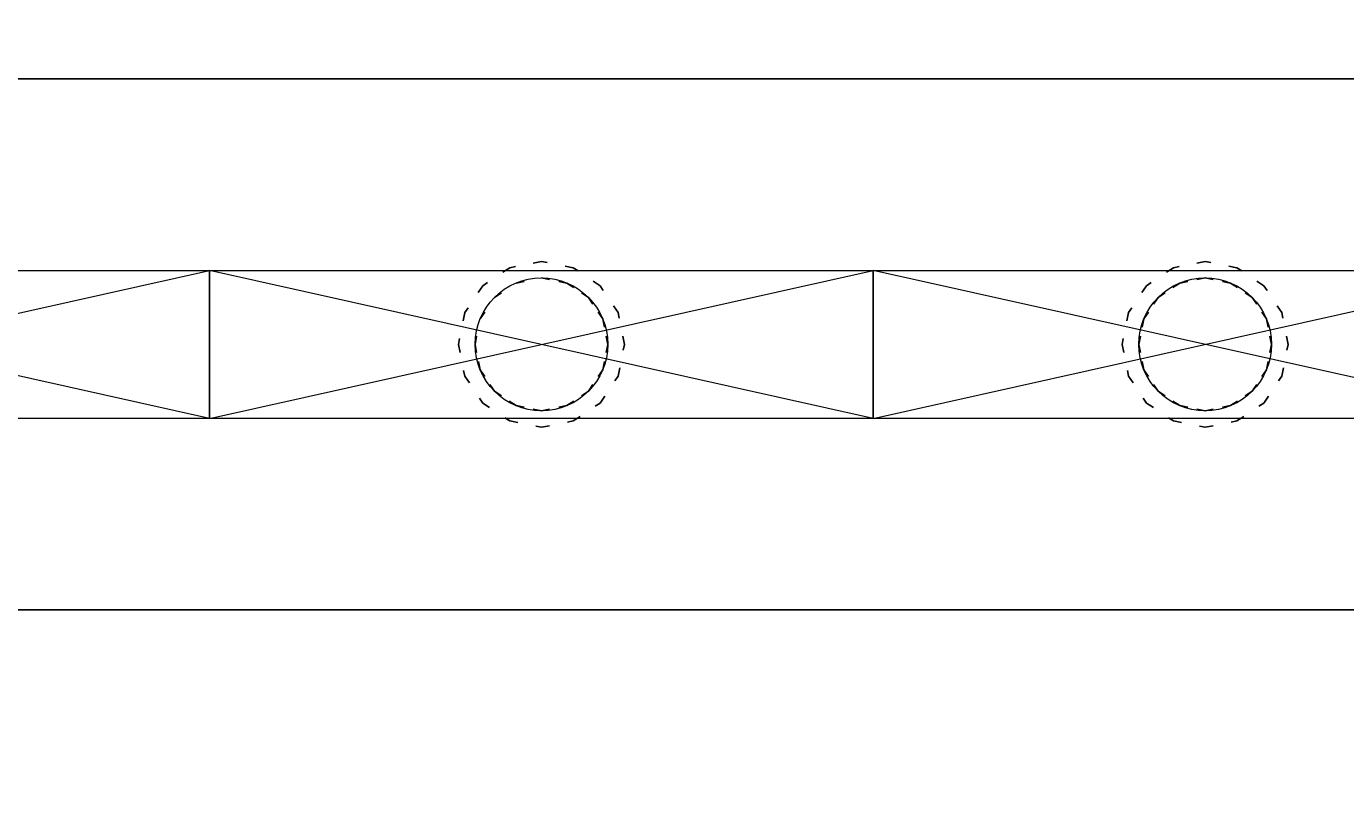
# Model space of a CAD drawing. Header units: centimetres. Extents: x -149939 to 48626, y -46000 to 152985.
# Tile 114 of 256: x -29344 to -27356, y 37297 to 38483. Entities that reach past the tile are written whole.
import ezdxf

# ---------------------------------------------------------------- set-up
doc = ezdxf.new("R2010")
doc.units = ezdxf.units.CM
doc.header["$LTSCALE"] = 50
doc.header["$PDMODE"] = 35
doc.header["$PDSIZE"] = 0.1
doc.linetypes.add('CADVENT_HIDDEN', pattern=[0.8, 0.25, -0.55])
doc.linetypes.add('Osie rzutów$0$DASHDOT2', pattern=[12.7, 6.35, -3.175, 0, -3.175])
doc.layers.get('0').update_dxf_attribs({"color": 8})
doc.layers.get('DEFPOINTS').update_dxf_attribs({"color": 8})
for name, color, linetype in [('01-103-Went PP_poziom-0_5$0$L_Nawiew', 7, 'Continuous'), ('bgde-nawiewEXP', 7, 'Continuous'), ('bgde-nawiewHIDDEN', 250, 'Continuous'), ('Osie rzutów$0$ARCH_INFO_OSIE_IST', 8, 'Osie rzutów$0$DASHDOT2'), ('Osie rzutów$0$ARCH_INFO_OSIE_OPISY_IST', 8, 'Continuous')]:
    doc.layers.add(name, color=color, linetype=linetype)
doc.layers.add('bgde_nawiewnik', color=11, linetype='Continuous', lineweight=5)
doc.layers.add('Kondygnacja  -0_5$0$ARCH_INFO_WYMIARY', color=8, linetype='Continuous', lineweight=9)
doc.styles.add('Kondygnacja  -0_5$0$Romans', font='Romans.shx', dxfattribs={"width": 0.7})
doc.dimstyles.new('Kondygnacja  -0_5$0$Wymiary 1-100', dxfattribs={"dimtxt": 12, "dimasz": 10, "dimexe": 5, "dimexo": 0, "dimgap": 4, "dimtad": 1, "dimrnd": 0.5, "dimzin": 12, "dimdsep": 46, "dimtxsty": 'Kondygnacja  -0_5$0$Romans', "dimblk": 'Kondygnacja  -0_5$0$_Oblique', "dimcen": 10, "dimdle": 10, "dimclrt": 55, "dimazin": 0, "dimtfac": 1, "dimtmove": 1, "dimatfit": 3, "dimfxl": 8, "dimfxlon": 1, "dimtolj": 1, "dimtzin": 0, "dimarcsym": 0})

# ---------------------------------------------------------------- blocks, each defined once
blk = doc.blocks.new('Osie rzutów')
at = {"layer": 'Osie rzutów$0$ARCH_INFO_OSIE_IST', "ltscale": 10}
blk.add_line((9260, 12510), (9260, 4623.26), dxfattribs=at)
blk = doc.blocks.new('Kondygnacja  -0_5$0$_Oblique')
at = {"color": 0, "linetype": 'ByBlock', "lineweight": -2}
blk.add_line((-0.5, -0.5), (0.5, 0.5), dxfattribs=at)
blk = doc.blocks.new('*D212')
at = {"layer": 'DEFPOINTS', "color": 0}
for p in [(-30586.3, 81900), (-30681.1, 12489.5), (9064, 12489.5)]:
    blk.add_point(p, dxfattribs=at)
at = {"layer": 'Kondygnacja  -0_5$0$ARCH_INFO_WYMIARY', "color": 0, "lineweight": -2}
for p, q in [((-30673.1, 81900), (-30686.1, 81900)), ((-30681.1, 81910), (-30681.1, 12479.5)), ((-30673.1, 12489.5), (-30686.1, 12489.5))]:
    blk.add_line(p, q, dxfattribs=at)
at = {"layer": 'Kondygnacja  -0_5$0$ARCH_INFO_WYMIARY', "color": 0, "linetype": 'ByBlock', "lineweight": -2, "xscale": 10, "yscale": 10, "zscale": 10}
for p, rotation in [((-30681.1, 81900), 90), ((-30681.1, 12489.5), 270)]:
    blk.add_blockref('Kondygnacja  -0_5$0$_Oblique', p, dxfattribs=dict(at, rotation=rotation))
at = {"layer": 'Kondygnacja  -0_5$0$ARCH_INFO_WYMIARY', "color": 55, "insert": (-30691.1, 47194.8), "char_height": 12, "attachment_point": 5, "rotation": 90, "style": 'Kondygnacja  -0_5$0$Romans'}
blk.add_mtext('\\A1;69410.5', dxfattribs=at)
blk = doc.blocks.new('*D217')
at = {"layer": 'DEFPOINTS', "color": 0}
for p in [(-29300, 78695), (-29180, 78395.8), (-29180, 12369.5)]:
    blk.add_point(p, dxfattribs=at)
at = {"layer": 'Kondygnacja  -0_5$0$ARCH_INFO_WYMIARY', "color": 0, "lineweight": -2}
for p, q in [((-29310, 78395.8), (-29170, 78395.8)), ((-29300, 78403.8), (-29300, 78390.8)), ((-29180, 78387.8), (-29180, 78400.8))]:
    blk.add_line(p, q, dxfattribs=at)
at = {"layer": 'Kondygnacja  -0_5$0$ARCH_INFO_WYMIARY', "color": 0, "linetype": 'ByBlock', "lineweight": -2, "xscale": 10, "yscale": 10, "zscale": 10, "rotation": 180}
blk.add_blockref('Kondygnacja  -0_5$0$_Oblique', (-29300, 78395.8), dxfattribs=at)
at = {"layer": 'Kondygnacja  -0_5$0$ARCH_INFO_WYMIARY', "color": 0, "linetype": 'ByBlock', "lineweight": -2, "xscale": 10, "yscale": 10, "zscale": 10}
blk.add_blockref('Kondygnacja  -0_5$0$_Oblique', (-29180, 78395.8), dxfattribs=at)
at = {"layer": 'Kondygnacja  -0_5$0$ARCH_INFO_WYMIARY', "color": 55, "insert": (-29240, 78405.8), "char_height": 12, "attachment_point": 5, "style": 'Kondygnacja  -0_5$0$Romans'}
blk.add_mtext('\\A1;120', dxfattribs=at)
blk = doc.blocks.new('*D218')
at = {"layer": 'DEFPOINTS', "color": 0}
for p in [(-29180, 78695), (-24020, 12369.5), (-24020, 12070.3)]:
    blk.add_point(p, dxfattribs=at)
at = {"layer": 'Kondygnacja  -0_5$0$ARCH_INFO_WYMIARY', "color": 0, "lineweight": -2}
for p, q in [((-29190, 12070.3), (-24010, 12070.3)), ((-29180, 12078.3), (-29180, 12065.3)), ((-24020, 12078.3), (-24020, 12065.3))]:
    blk.add_line(p, q, dxfattribs=at)
at = {"layer": 'Kondygnacja  -0_5$0$ARCH_INFO_WYMIARY', "color": 0, "linetype": 'ByBlock', "lineweight": -2, "xscale": 10, "yscale": 10, "zscale": 10, "rotation": 180}
blk.add_blockref('Kondygnacja  -0_5$0$_Oblique', (-29180, 12070.3), dxfattribs=at)
at = {"layer": 'Kondygnacja  -0_5$0$ARCH_INFO_WYMIARY', "color": 0, "linetype": 'ByBlock', "lineweight": -2, "xscale": 10, "yscale": 10, "zscale": 10}
blk.add_blockref('Kondygnacja  -0_5$0$_Oblique', (-24020, 12070.3), dxfattribs=at)
at = {"layer": 'Kondygnacja  -0_5$0$ARCH_INFO_WYMIARY', "color": 55, "insert": (-26600, 12080.3), "char_height": 12, "attachment_point": 5, "style": 'Kondygnacja  -0_5$0$Romans'}
blk.add_mtext('\\A1;5160', dxfattribs=at)
blk = doc.blocks.new('A$C066D7839')
at = {"layer": 'bgde_nawiewnik', "color": 7}
for p, q in [((-50, -11.15), (-50, 11.15)), ((-50, 11.15), (50, 11.15)), ((-50, -11.15), (50, 11.15)), ((50, -11.15), (-50, 11.15)), ((50, 11.15), (50, -11.15)), ((50, -11.15), (-50, -11.15))]:
    blk.add_line(p, q, dxfattribs=at)
blk.add_circle((0, 0), 10, dxfattribs=at)

msp = doc.modelspace()

# ---------------------------------------------------------------- linework, layer by layer
at = {"layer": 'bgde-nawiewEXP', "linetype": 'Continuous'}
msp.add_lwpolyline([(-40588.801, 38403.941), (-19380.813, 38403.941), (-19380.813, 37603.941), (-40588.801, 37603.941)], dxfattribs=at)
at = {"layer": 'bgde-nawiewHIDDEN', "linetype": 'CADVENT_HIDDEN'}
for points in [[(-28692.838, 38003.868), (-28683.323, 37956.032), (-28656.226, 37915.479), (-28615.674, 37888.383), (-28567.838, 37878.868), (-28520.003, 37888.383), (-28479.45, 37915.479), (-28452.353, 37956.032), (-28442.838, 38003.868), (-28452.353, 38051.703), (-28479.45, 38092.256), (-28520.003, 38119.352), (-28567.838, 38128.868), (-28615.674, 38119.352), (-28656.226, 38092.256), (-28683.323, 38051.703)], [(-28692.838, 38003.868), (-28683.323, 37956.032), (-28656.226, 37915.479), (-28615.674, 37888.383), (-28567.838, 37878.868), (-28520.003, 37888.383), (-28479.45, 37915.479), (-28452.353, 37956.032), (-28442.838, 38003.868), (-28452.353, 38051.703), (-28479.45, 38092.256), (-28520.003, 38119.352), (-28567.838, 38128.868), (-28615.674, 38119.352), (-28656.226, 38092.256), (-28683.323, 38051.703)], [(-27692.838, 38003.868), (-27683.323, 37956.032), (-27656.226, 37915.479), (-27615.674, 37888.383), (-27567.838, 37878.868), (-27520.003, 37888.383), (-27479.45, 37915.479), (-27452.353, 37956.032), (-27442.838, 38003.868), (-27452.353, 38051.703), (-27479.45, 38092.256), (-27520.003, 38119.352), (-27567.838, 38128.868), (-27615.674, 38119.352), (-27656.226, 38092.256), (-27683.323, 38051.703)], [(-27692.838, 38003.868), (-27683.323, 37956.032), (-27656.226, 37915.479), (-27615.674, 37888.383), (-27567.838, 37878.868), (-27520.003, 37888.383), (-27479.45, 37915.479), (-27452.353, 37956.032), (-27442.838, 38003.868), (-27452.353, 38051.703), (-27479.45, 38092.256), (-27520.003, 38119.352), (-27567.838, 38128.868), (-27615.674, 38119.352), (-27656.226, 38092.256), (-27683.323, 38051.703)], [(-28667.838, 38003.868), (-28660.226, 38042.136), (-28638.549, 38074.578), (-28606.106, 38096.255), (-28567.838, 38103.868), (-28529.57, 38096.255), (-28497.127, 38074.578), (-28475.45, 38042.136), (-28467.838, 38003.868), (-28475.45, 37965.599), (-28497.127, 37933.157), (-28529.57, 37911.48), (-28567.838, 37903.868), (-28606.106, 37911.48), (-28638.549, 37933.157), (-28660.226, 37965.599)], [(-27667.838, 38003.868), (-27660.226, 37965.599), (-27638.549, 37933.157), (-27606.106, 37911.48), (-27567.838, 37903.868), (-27529.57, 37911.48), (-27497.127, 37933.157), (-27475.45, 37965.599), (-27467.838, 38003.868), (-27475.45, 38042.136), (-27497.127, 38074.578), (-27529.57, 38096.255), (-27567.838, 38103.868), (-27606.106, 38096.255), (-27638.549, 38074.578), (-27660.226, 38042.136)], [(-27667.838, 38003.868), (-27660.226, 38042.136), (-27638.549, 38074.578), (-27606.106, 38096.255), (-27567.838, 38103.868), (-27529.57, 38096.255), (-27497.127, 38074.578), (-27475.45, 38042.136), (-27467.838, 38003.868), (-27475.45, 37965.599), (-27497.127, 37933.157), (-27529.57, 37911.48), (-27567.838, 37903.868), (-27606.106, 37911.48), (-27638.549, 37933.157), (-27660.226, 37965.599)]]:
    msp.add_lwpolyline(points, close=True, dxfattribs=at)
for points in [[(-28667.838, 38003.868), (-28660.226, 38042.136), (-28638.549, 38074.578), (-28606.106, 38096.255), (-28567.838, 38103.868), (-28529.57, 38096.255)], [(-28667.838, 38003.868), (-28660.226, 37965.599), (-28638.549, 37933.157), (-28606.106, 37911.48), (-28567.838, 37903.868), (-28529.57, 37911.48), (-28497.127, 37933.157), (-28475.45, 37965.599), (-28467.838, 38003.868), (-28475.45, 38042.136), (-28497.127, 38074.578), (-28529.57, 38096.255), (-28567.838, 38103.868)]]:
    msp.add_lwpolyline(points, dxfattribs=at)
at = {"layer": 'bgde-nawiewHIDDEN'}
for points in [[(-28567.838, 38003.868), (-28567.838, 38003.868)], [(-27567.838, 38003.868), (-27567.838, 38003.868)]]:
    msp.add_lwpolyline(points, dxfattribs=at)

# ---------------------------------------------------------------- block references
at = {"layer": '01-103-Went PP_poziom-0_5$0$L_Nawiew', "xscale": 10, "yscale": 10, "zscale": 10}
for p in [(-29567.836, 38003.868, 987.119), (-28567.836, 38003.868, 987.119), (-27567.836, 38003.868, 987.119)]:
    msp.add_blockref('A$C066D7839', p, dxfattribs=at)
at = {"layer": 'Osie rzutów$0$ARCH_INFO_OSIE_OPISY_IST', "color": 30, "xscale": 10, "yscale": 10, "zscale": 10}
msp.add_blockref('Osie rzutów', (-121140, -45000), dxfattribs=at)

# ---------------------------------------------------------------- dimensions: what is measured, and where the dimension line sits
at = {"layer": 'Kondygnacja  -0_5$0$ARCH_INFO_WYMIARY'}
dim = msp.add_linear_dim(base=(-30681.114, 12489.5), p1=(-30586.301, 81900), p2=(9064, 12489.5), angle=90, dimstyle='Kondygnacja  -0_5$0$Wymiary 1-100', dxfattribs=at)
dim.commit()
dim.dimension.update_dxf_attribs({"geometry": '*D212', "text_midpoint": (-30691.114, 47194.75)})
for base, p1, p2, picture, middle in [((-29180, 78395.805), (-29300, 78695), (-29180, 12369.5), '*D217', (-29240, 78405.805)), ((-24020, 12070.305), (-29180, 78695), (-24020, 12369.5), '*D218', (-26600, 12080.305))]:
    dim = msp.add_linear_dim(base=base, p1=p1, p2=p2, dimstyle='Kondygnacja  -0_5$0$Wymiary 1-100', dxfattribs=at)
    dim.commit()
    dim.dimension.update_dxf_attribs({"geometry": picture, "text_midpoint": middle})

doc.saveas('drawing.dxf')
